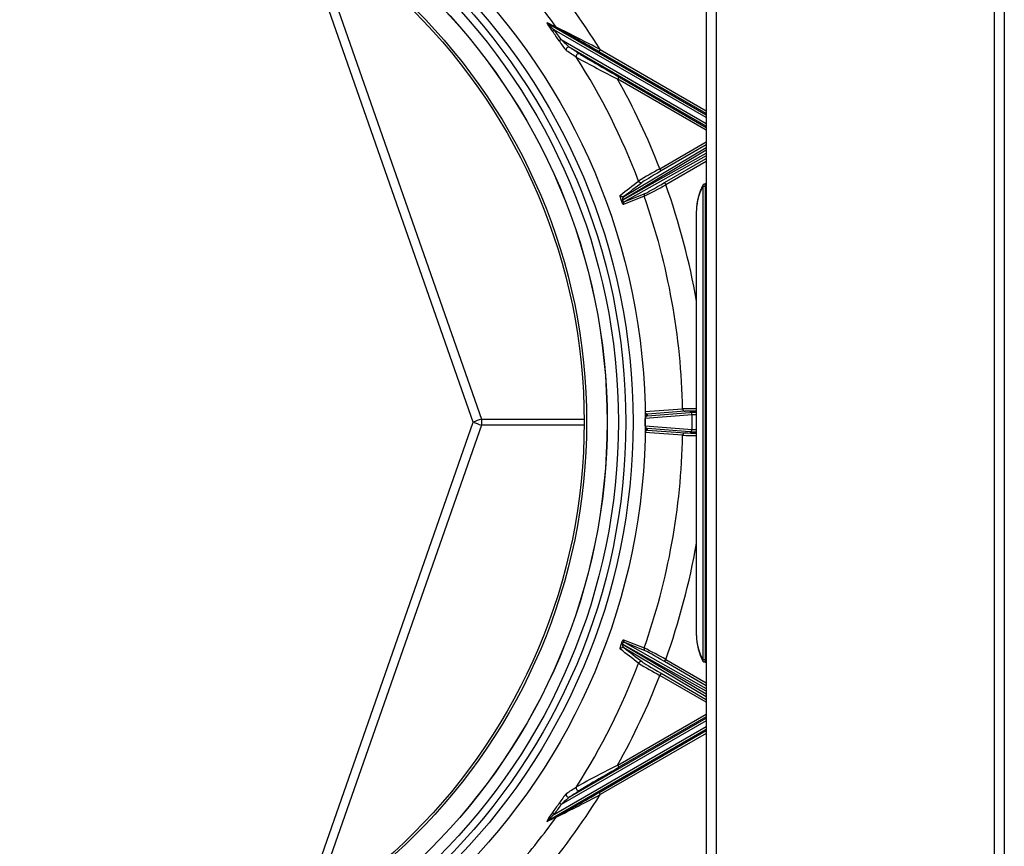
# Model space of a CAD drawing. Header units: millimetres. Extents: x 815 to 6167, y -516 to 2664.
# Tile 20 of 39: x 2500 to 2701, y 2222 to 2391. Entities that reach past the tile are written whole.
import ezdxf

# ---------------------------------------------------------------- set-up
doc = ezdxf.new("R2010")
doc.units = ezdxf.units.MM
doc.header["$MEASUREMENT"] = 0

# ---------------------------------------------------------------- blocks, each defined once
blk = doc.blocks.new('Boven')
for p, q in [((542.15, -196.92), (542.15, -775.55)), ((544.15, -196.92), (544.15, -775.55)), ((601.17, -775.55), (601.17, -196.92)), ((603.17, -196.92), (603.17, -775.55)), ((494.42, -486.23), (458.61, -383.72)), ((461.02, -385.18), (496.11, -485.62)), ((509.64, -404.5), (542.15, -423.27)), ((511.07, -405.9), (510.67, -406.19)), ((542.15, -423.85), (511.07, -405.9)), ((512.45, -407.87), (512.04, -408.15)), ((512.45, -407.87), (542.15, -425.02)), ((542.15, -425.6), (514.2, -409.46)), ((520.2, -410.35), (520.45, -409.92)), ((542.15, -423.03), (520.2, -410.35)), ((520.45, -409.92), (542.15, -422.45)), ((524.26, -415.51), (524.01, -415.94)), ((542.15, -426.42), (524.01, -415.94)), ((524.26, -415.51), (542.15, -425.84)), ((532.64, -434.34), (542.15, -428.84)), ((542.15, -430.54), (524.98, -440.74)), ((524.98, -440.74), (542.15, -431.1)), ((525.29, -439.98), (542.15, -429.96)), ((542.15, -429.42), (532.89, -434.77)), ((542.15, -431.69), (525.45, -441.06)), ((533.61, -437.17), (542.15, -432.24)), ((542.15, -432.81), (533.86, -437.6)), ((532.89, -434.77), (532.64, -434.34)), ((533.61, -437.17), (533.86, -437.6)), ((542.15, -437.42), (541.89, -437.42)), ((525.45, -441.06), (529.65, -439.38)), ((541.46, -437.92), (541.89, -437.92)), ((541.46, -437.92), (541.46, -534.94)), ((541.89, -437.92), (542.15, -437.92)), ((541.89, -437.92), (541.89, -534.94)), ((524.76, -440.75), (524.76, -440.75)), ((524.98, -440.74), (524.98, -440.74)), ((529.43, -439.97), (525.23, -441.66)), ((540.15, -529.94), (540.15, -442.92)), ((540.15, -529.94), (540.15, -442.92)), ((540.15, -442.92), (540.15, -442.92)), ((529.63, -484.07), (537.31, -483.53)), ((496.11, -485.62), (517.15, -485.62)), ((539.26, -484.75), (529.65, -485.49)), ((537.81, -484.02), (530.13, -484.57)), ((530.14, -484.91), (538.76, -484.25)), ((539.26, -487.71), (539.26, -484.75)), ((458.61, -588.74), (494.42, -486.23)), ((496.11, -486.84), (461.02, -587.28)), ((517.15, -486.84), (496.11, -486.84)), ((529.65, -486.97), (539.26, -487.71)), ((538.76, -488.21), (530.14, -487.55)), ((537.31, -488.93), (529.63, -488.39)), ((530.13, -487.9), (537.81, -488.44)), ((540.15, -529.94), (540.15, -529.94)), ((524.76, -531.71), (524.76, -531.71)), ((542.15, -541.36), (524.98, -531.73)), ((524.98, -531.73), (542.15, -541.93)), ((524.98, -531.73), (524.98, -531.73)), ((525.23, -530.81), (529.43, -532.49)), ((525.45, -531.4), (542.15, -540.78)), ((529.65, -533.09), (525.45, -531.4)), ((542.15, -542.5), (525.29, -532.49)), ((533.61, -535.29), (533.86, -534.86)), ((542.15, -540.23), (533.61, -535.29)), ((533.86, -534.86), (542.15, -539.65)), ((541.89, -534.94), (541.46, -534.94)), ((542.15, -534.95), (541.89, -534.94)), ((541.89, -535.44), (542.15, -535.45)), ((532.89, -537.69), (532.64, -538.13)), ((542.15, -543.62), (532.64, -538.13)), ((532.89, -537.69), (542.15, -543.04)), ((524.01, -556.52), (542.15, -546.05)), ((542.15, -547.44), (512.45, -564.6)), ((514.2, -563), (542.15, -546.87)), ((542.15, -546.62), (524.26, -556.95)), ((542.15, -549.2), (509.64, -567.97)), ((511.07, -566.56), (542.15, -548.62)), ((520.2, -562.11), (542.15, -549.44)), ((542.15, -550.02), (520.45, -562.54)), ((524.26, -556.95), (524.01, -556.52)), ((520.2, -562.11), (520.45, -562.54)), ((512.45, -564.6), (512.04, -564.31)), ((511.07, -566.56), (510.67, -566.28))]:
    blk.add_line(p, q)
for radius in [131.53, 129.03, 127.53, 126.03, 123.75, 123.73, 119.52, 119.03]:
    blk.add_circle((398.12, -486.23), radius)
for centre, radius, start, end in [((398.12, -486.23), 144.18, 31.9565, 40.4769), ((398.12, -486.23), 139.22, 35.5494, 40.8447), ((517.55, -400.43), 8.97, 205.9815, 219.9539), ((984.91, 563.52), 1078.34, 243.83986, 243.95212), ((519.92, -395.37), 13.75, 221.5371, 229.9374), ((398.12, -486.23), 138.11, 34.4281, 35.4206), ((398.12, -486.23), 138.6, 34.4281, 35.4206), ((315.95, -798.95), 439.51, 62.2708, 63.5973), ((293.8, -798.76), 449.58, 59.7625, 61.0315), ((526.1, -399.25), 16.64, 212.3262, 220.9907), ((533.32, -386.59), 29.81, 225.5405, 230.0969), ((-215.77, -1526.4), 1333.37, 56.73568, 56.84089), ((398.12, -486.23), 139.22, 20.7796, 32.4619), ((688.01, -94.22), 361.11, 241.4793, 242.9897), ((398.12, -486.23), 144.18, 21.0955, 29.1766), ((584.87, -530.29), 109.25, 118.562, 121.1975), ((541.9, -437.92), 0.5, 91, 151.7529), ((529.9, -439.81), 0.499, 120.2929, 199.6132), ((483.88, -349.61), 101.19, 296.7494, 299.5923), ((398.12, -486.23), 144.18, 9.9085, 19.7101), ((551.15, -442.89), 11, 151.7529, 180), ((541.71, -437.8), 0.272, 154.2496, 205.7504), ((525.8, -440.62), 0.825, 128.2996, 187.7878), ((525.7, -441.49), 0.499, 120.3081, 199.534), ((398.12, -486.23), 139.22, 1.1121, 19.4061), ((541.64, -691.18), 207.7, 90.4109, 91.194), ((894.25, -486.23), 398.14, 179.9122, 180.0878), ((530.13, -484.07), 0.5, 181.0009, 269.9644), ((530.24, -485.5), 0.591, 100.1551, 179.4206), ((397.62, -486.23), 132.03, 359.678, 0.322), ((398.12, -486.73), 132.03, 0.7888, 0.9398), ((541.34, -652.07), 168.09, 90.4111, 91.2038), ((530.24, -486.97), 0.59, 180.5609, 259.8634), ((398.12, -485.73), 132.03, 359.0602, 359.2112), ((398.12, -486.23), 139.22, 340.5939, 358.8879), ((530.13, -488.4), 0.5, 90.0356, 178.9991), ((541.64, -281.39), 207.59, 268.8056, 269.582), ((541.34, -320.49), 167.99, 268.7957, 269.5845), ((398.12, -486.23), 144.18, 340.2899, 350.0915), ((551.15, -529.97), 11, 180, 208.2471), ((525.8, -531.84), 0.827, 172.3195, 231.593), ((525.7, -530.97), 0.499, 160.4667, 239.7079), ((529.9, -532.66), 0.499, 160.3855, 239.6918), ((480.57, -629.04), 108.21, 60.4998, 63.1583), ((398.12, -486.23), 139.22, 327.5381, 339.2204), ((584.9, -442.12), 109.31, 238.8032, 241.4373), ((541.71, -535.06), 0.272, 154.2498, 205.7502), ((541.9, -534.94), 0.5, 208.2471, 269), ((398.12, -486.23), 144.18, 330.8234, 338.9045), ((687.23, -876.76), 359.44, 117.0067, 118.5242), ((304.85, -193.15), 427.2, 298.9353, 300.2707), ((527.27, -574.08), 18.09, 139.3575, 147.3257), ((-215.77, 553.94), 1333.37, 303.15911, 303.26432), ((398.12, -486.23), 144.18, 319.5231, 328.0435), ((398.12, -486.23), 138.11, 324.5794, 325.5719), ((320.48, -182.38), 429.55, 296.3873, 297.7446), ((532.98, -585.49), 29.3, 129.8636, 134.499), ((517.69, -572.14), 9.15, 140.1781, 153.8807), ((398.12, -486.23), 138.6, 324.5794, 325.5719), ((398.12, -486.23), 139.22, 319.1553, 324.4506), ((984.91, -1535.98), 1078.34, 116.04788, 116.16014), ((519.97, -577.13), 13.82, 130.0809, 138.4445)]:
    blk.add_arc(centre, radius, start, end)
for centre, major_axis, ratio, start_param, end_param in [((509.89, -404.07), (-0.221, -0.449), 0.966278, 5.790181, 6.215358), ((-460.05, 161.37), (1006.06, -580.85), 0.017452, -0.259808, -0.252628), ((511.79, -405), (-0.22, -0.449), 0.968094, 5.775296, 6.213483), ((513.95, -409.89), (0.274, 0.418), 0.955313, 0.059076, 2.716634), ((-258.28, 31), (805.97, -465.33), 0.017452, 0.290453, 0.299514), ((516, -411.24), (0.275, 0.418), 0.957943, 0.060856, 2.702972), ((523.45, -414.96), (-7.26, 4.2), 0.008383, 0.142678, 1.688025), ((532.92, -434.85), (3.94, 2.28), 0.017237, 1.567128, 3.016569), ((-69139.89, -40454.55), (70219.73, 40575.94), 0.018819, -0.137102, -0.136681), ((528.75, -436.66), (0.307, -0.395), 0.991855, 4.417399, 6.145733), ((533.58, -437.1), (-3.96, -2.29), 0.017164, 0.118997, 1.568575), ((541.9, -437.92), (0.009, -0.5), 0.01745, 3.141593, 4.712084), ((551.15, -442.89), (-11, 0), 0.954532, 5.884145, 6.006862), ((551.15, -442.89), (-11, 0), 0.954532, 5.82088, 5.884145), ((551.15, -442.89), (-11, 0), 0.954532, 5.79018, 5.82088), ((525.04, -439.54), (0.306, -0.395), 0.991806, 4.407728, 6.146146), ((525.23, -440.59), (-0.474, -0.16), 0.15293, 0.123635, 0.976917), ((525.23, -440.59), (-0.474, -0.16), 0.152937, 0.123635, 0.976919), ((551.15, -442.89), (-11, 0), 0.954532, 6.006862, 6.283185), ((537.81, -483.52), (-0.035, 0.499), 0.992526, 1.519552, 3.07002), ((496.23, -486.23), (6.61, 2.31), 0.088029, 1.558531, 1.817633), ((530.14, -484.41), (-0.5, -0.007), 0.999962, 0, 1.55703), ((530.15, -485.49), (-0.5, -0.003), 0.049272, 6.1696, 6.283185), ((541.25, -484.26), (-2.5, 0), 0.008727, -1.118607, -0.113446), ((538.76, -484.75), (-0.038, 0.499), 0.993535, 4.636436, 6.206244), ((541.25, -484.76), (2, 0), 0.010909, -4.134604, -3.255039), ((496.23, -486.23), (-6.61, 2.31), 0.088029, 1.32396, 1.583061), ((530.14, -488.05), (-0.5, 0.007), 0.999962, 4.726156, 6.283185), ((530.15, -486.97), (-0.5, 0.003), 0.049272, 0, 0.113585), ((538.76, -487.71), (-0.038, -0.499), 0.993535, 0.076941, 1.646749), ((541.25, -487.71), (-2, 0), 0.010909, 0.113446, 0.993012), ((537.81, -488.94), (-0.035, -0.499), 0.992526, 3.213165, 4.763633), ((541.25, -488.21), (-2.5, 0), 0.008727, 0.113446, 1.118607), ((551.15, -529.97), (11, 0), 0.954532, 3.141593, 3.634598), ((525.23, -531.88), (-0.474, 0.16), 0.152937, 5.306267, 6.15955), ((525.23, -531.88), (-0.474, 0.16), 0.15293, 5.306268, 6.159551), ((525.04, -532.92), (-0.306, -0.395), 0.991806, 3.278632, 5.01705), ((-69232.07, 39535.02), (70311.92, -40628.88), 0.018807, 0.136592, 0.137012), ((533.58, -535.37), (-3.96, 2.29), 0.017164, 4.714603, 6.164189), ((528.75, -535.8), (0.307, 0.395), 0.991855, 0.137453, 1.865786), ((532.92, -537.62), (-3.94, 2.28), 0.017237, 0.125024, 1.574457), ((541.9, -534.94), (0.009, 0.5), 0.01745, 1.571101, 3.141593), ((523.45, -557.51), (7.26, 4.2), 0.008383, 1.453586, 2.99891), ((513.95, -562.57), (0.274, -0.418), 0.955313, 3.566552, 6.22411), ((-258.28, -1003.46), (805.97, 465.33), 0.017452, -0.299514, -0.290453), ((516, -561.22), (0.275, -0.418), 0.957943, 3.580213, 6.22233), ((509.89, -568.4), (-0.221, 0.449), 0.966278, 0.067828, 0.493004), ((-460.04, -1133.83), (1006.06, 580.85), 0.017452, 0.252628, 0.259808), ((511.79, -567.46), (-0.22, 0.449), 0.968094, 0.069702, 0.507889)]:
    blk.add_ellipse(centre, major_axis=major_axis, ratio=ratio, start_param=start_param, end_param=end_param)
for points in [[(524.57, -439.71), (525.81, -438.76), (527.05, -437.8), (528.28, -436.84)], [(528.28, -535.62), (527.05, -534.67), (525.81, -533.71), (524.57, -532.75)]]:
    blk.add_open_spline(points, degree=3)
for points, knots in [([(524.76, -440.75), (524.74, -440.71), (524.73, -440.68), (524.71, -440.6), (524.7, -440.57), (524.68, -440.52), (524.68, -440.5), (524.67, -440.47), (524.67, -440.46), (524.66, -440.45), (524.65, -440.41), (524.64, -440.37), (524.62, -440.3), (524.62, -440.27), (524.6, -440.22), (524.6, -440.19), (524.59, -440.16), (524.59, -440.15), (524.59, -440.14), (524.58, -440.12), (524.57, -440.07), (524.56, -440.02), (524.55, -439.95), (524.55, -439.92), (524.55, -439.89), (524.55, -439.88), (524.54, -439.87), (524.54, -439.86), (524.54, -439.84), (524.54, -439.81), (524.55, -439.77), (524.55, -439.75), (524.56, -439.73), (524.56, -439.73), (524.56, -439.72), (524.56, -439.72), (524.57, -439.72), (524.57, -439.72), (524.57, -439.71)], [0, 0, 0, 0, 0.0625, 0.0625, 0.125, 0.125, 0.15625, 0.15625, 0.171875, 0.171875, 0.1875, 0.25, 0.25, 0.3125, 0.3125, 0.375, 0.375, 0.390625, 0.390625, 0.40625, 0.4375, 0.5, 0.5625, 0.625, 0.625, 0.65625, 0.65625, 0.6875, 0.6875, 0.75, 0.8125, 0.875, 0.9375, 0.9375, 0.953125, 0.953125, 0.96875, 1, 1, 1, 1]), ([(525.23, -441.66), (525.23, -441.66), (525.22, -441.66), (525.2, -441.65), (525.18, -441.64), (525.17, -441.63), (525.16, -441.62), (525.16, -441.61), (525.15, -441.61), (525.15, -441.6), (525.14, -441.6), (525.13, -441.59), (525.12, -441.57), (525.1, -441.55), (525.1, -441.53), (525.08, -441.5), (525.07, -441.48), (525.05, -441.46), (525.05, -441.45), (525.04, -441.44), (525.04, -441.43), (525.03, -441.41), (525.01, -441.38), (525, -441.35), (524.98, -441.32), (524.97, -441.3), (524.97, -441.28), (524.96, -441.28), (524.96, -441.26), (524.94, -441.23), (524.92, -441.19), (524.9, -441.13), (524.89, -441.1), (524.87, -441.06), (524.86, -441.04), (524.86, -441.03), (524.86, -441.02), (524.85, -441.02), (524.85, -441), (524.84, -440.98), (524.82, -440.93), (524.81, -440.89), (524.79, -440.84), (524.78, -440.82), (524.77, -440.79), (524.76, -440.77), (524.76, -440.76), (524.76, -440.75)], [0, 0, 0, 0, 0.0625, 0.125, 0.1875, 0.25, 0.25, 0.28125, 0.28125, 0.296875, 0.296875, 0.3125, 0.375, 0.375, 0.4375, 0.4375, 0.5, 0.5, 0.515625, 0.515625, 0.53125, 0.5625, 0.5625, 0.625, 0.625, 0.65625, 0.65625, 0.671875, 0.671875, 0.6875, 0.75, 0.75, 0.8125, 0.8125, 0.828125, 0.835938, 0.835938, 0.84375, 0.84375, 0.875, 0.875, 0.9375, 0.9375, 0.96875, 0.984375, 0.984375, 1, 1, 1, 1]), ([(524.98, -440.74), (524.98, -440.75), (524.99, -440.77), (524.99, -440.79), (525, -440.81), (525, -440.82), (525, -440.82), (525, -440.83), (525, -440.83), (525.01, -440.85), (525.01, -440.87), (525.02, -440.89), (525.03, -440.91), (525.03, -440.91), (525.04, -440.92), (525.05, -440.94), (525.05, -440.95), (525.06, -440.96), (525.06, -440.97), (525.07, -440.97), (525.07, -440.98), (525.08, -440.99), (525.09, -441), (525.11, -441.02), (525.12, -441.03), (525.13, -441.04), (525.13, -441.04), (525.14, -441.04), (525.15, -441.05), (525.17, -441.06), (525.19, -441.07), (525.2, -441.08), (525.22, -441.09), (525.22, -441.09), (525.23, -441.09), (525.24, -441.09), (525.25, -441.1), (525.26, -441.1), (525.29, -441.1), (525.31, -441.1), (525.33, -441.1), (525.36, -441.09), (525.38, -441.09), (525.4, -441.08), (525.41, -441.08), (525.43, -441.07), (525.44, -441.06), (525.45, -441.06)], [0, 0, 0, 0, 0.03125, 0.0625, 0.0625, 0.078125, 0.078125, 0.085937, 0.085937, 0.09375, 0.125, 0.15625, 0.15625, 0.171875, 0.171875, 0.1875, 0.21875, 0.21875, 0.234375, 0.234375, 0.25, 0.25, 0.28125, 0.3125, 0.34375, 0.34375, 0.359375, 0.359375, 0.375, 0.4375, 0.4375, 0.5, 0.5, 0.53125, 0.53125, 0.5625, 0.5625, 0.625, 0.625, 0.6875, 0.75, 0.75, 0.875, 0.875, 0.9375, 0.9375, 1, 1, 1, 1]), ([(524.57, -532.75), (524.57, -532.75), (524.56, -532.74), (524.55, -532.72), (524.55, -532.71), (524.55, -532.71), (524.55, -532.7), (524.55, -532.7), (524.55, -532.69), (524.55, -532.68), (524.54, -532.65), (524.54, -532.61), (524.55, -532.57), (524.55, -532.53), (524.55, -532.5), (524.56, -532.49), (524.56, -532.47), (524.56, -532.47), (524.56, -532.46), (524.57, -532.43), (524.57, -532.38), (524.58, -532.33), (524.6, -532.28), (524.6, -532.25), (524.61, -532.21), (524.61, -532.21), (524.62, -532.19), (524.62, -532.18), (524.62, -532.16), (524.63, -532.15), (524.64, -532.1), (524.65, -532.07), (524.67, -532), (524.68, -531.97), (524.69, -531.92), (524.69, -531.91), (524.7, -531.9), (524.7, -531.89), (524.71, -531.86), (524.72, -531.84), (524.73, -531.79), (524.74, -531.75), (524.76, -531.71)], [0, 0, 0, 0, 0.0625, 0.125, 0.125, 0.15625, 0.15625, 0.171875, 0.171875, 0.1875, 0.25, 0.3125, 0.375, 0.4375, 0.4375, 0.46875, 0.46875, 0.484375, 0.484375, 0.5, 0.5625, 0.625, 0.625, 0.6875, 0.6875, 0.703125, 0.703125, 0.71875, 0.71875, 0.75, 0.75, 0.8125, 0.8125, 0.875, 0.875, 0.890625, 0.890625, 0.90625, 0.90625, 0.9375, 0.9375, 1, 1, 1, 1]), ([(524.76, -531.71), (524.76, -531.69), (524.77, -531.67), (524.78, -531.65), (524.78, -531.64), (524.79, -531.62), (524.8, -531.58), (524.83, -531.5), (524.86, -531.43), (524.87, -531.39), (524.88, -531.38), (524.88, -531.37), (524.89, -531.34), (524.9, -531.32), (524.92, -531.27), (524.94, -531.24), (524.95, -531.21), (524.96, -531.2), (524.96, -531.19), (524.97, -531.18), (524.97, -531.16), (524.98, -531.15), (525, -531.11), (525.01, -531.08), (525.03, -531.05), (525.03, -531.04), (525.04, -531.03), (525.04, -531.02), (525.05, -531.01), (525.06, -530.99), (525.08, -530.96), (525.1, -530.93), (525.11, -530.92), (525.12, -530.89), (525.13, -530.88), (525.14, -530.86), (525.15, -530.86), (525.16, -530.85), (525.17, -530.84), (525.18, -530.82), (525.2, -530.81), (525.22, -530.8), (525.23, -530.81), (525.23, -530.81)], [0, 0, 0, 0, 0.03125, 0.03125, 0.046875, 0.046875, 0.0625, 0.125, 0.1875, 0.1875, 0.203125, 0.203125, 0.21875, 0.25, 0.25, 0.3125, 0.3125, 0.328125, 0.328125, 0.34375, 0.34375, 0.375, 0.375, 0.4375, 0.4375, 0.46875, 0.46875, 0.484375, 0.484375, 0.5, 0.5625, 0.5625, 0.625, 0.625, 0.6875, 0.6875, 0.71875, 0.71875, 0.75, 0.8125, 0.875, 0.9375, 1, 1, 1, 1]), ([(525.45, -531.4), (525.43, -531.4), (525.41, -531.39), (525.38, -531.37), (525.36, -531.37), (525.33, -531.37), (525.31, -531.36), (525.29, -531.37), (525.27, -531.37), (525.25, -531.37), (525.24, -531.37), (525.23, -531.37), (525.22, -531.38), (525.22, -531.38), (525.2, -531.38), (525.19, -531.39), (525.18, -531.4), (525.17, -531.4), (525.17, -531.4), (525.16, -531.4), (525.16, -531.41), (525.15, -531.41), (525.13, -531.42), (525.12, -531.43), (525.11, -531.45), (525.1, -531.45), (525.1, -531.46), (525.1, -531.46), (525.09, -531.47), (525.08, -531.48), (525.06, -531.5), (525.06, -531.51), (525.05, -531.51), (525.05, -531.52), (525.05, -531.53), (525.03, -531.55), (525.02, -531.57), (525.01, -531.6), (525.01, -531.6), (525.01, -531.6), (525.01, -531.61), (525, -531.63), (525, -531.65), (524.99, -531.66), (524.99, -531.67), (524.99, -531.68), (524.99, -531.69), (524.98, -531.7), (524.98, -531.72), (524.98, -531.73)], [0, 0, 0, 0, 0.125, 0.125, 0.25, 0.25, 0.3125, 0.375, 0.375, 0.4375, 0.4375, 0.46875, 0.46875, 0.5, 0.5, 0.5625, 0.5625, 0.578125, 0.578125, 0.59375, 0.59375, 0.625, 0.625, 0.6875, 0.6875, 0.703125, 0.703125, 0.71875, 0.71875, 0.75, 0.78125, 0.78125, 0.796875, 0.796875, 0.804688, 0.8125, 0.875, 0.875, 0.882813, 0.882813, 0.890625, 0.90625, 0.9375, 0.9375, 0.953125, 0.953125, 0.96875, 0.96875, 1, 1, 1, 1])]:
    blk.add_open_spline(points, degree=3, knots=knots)

msp = doc.modelspace()

# ---------------------------------------------------------------- block references
msp.add_blockref('Boven', (2098.1, 2794.7))

doc.saveas('drawing.dxf')
